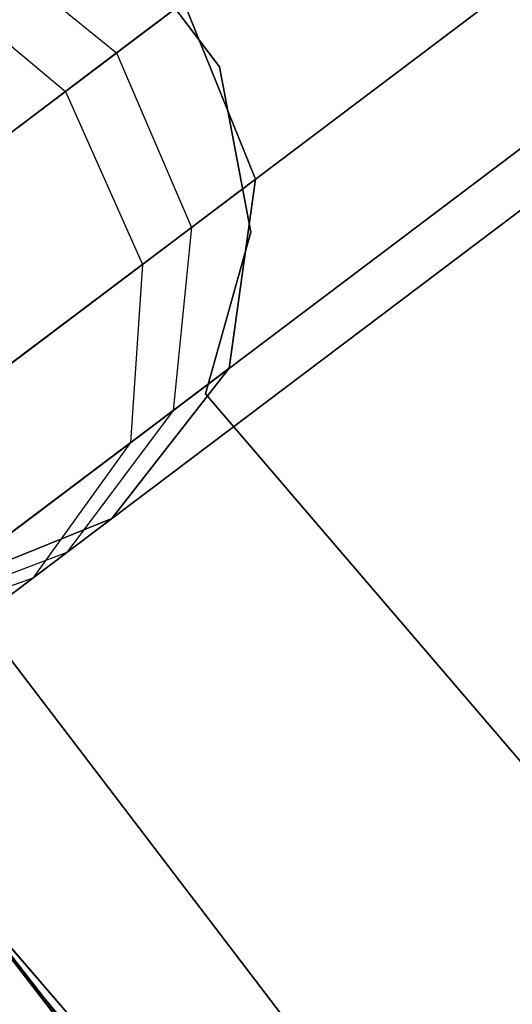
# Model space of a CAD drawing. Extents: x -129 to 129, y -127 to 130.
# Tile 39 of 188: x -48.22 to -46.88, y -37.56 to -34.89. Entities that reach past the tile are written whole.
import ezdxf

# ---------------------------------------------------------------- set-up
doc = ezdxf.new("R2010")
doc.units = 0
doc.header["$LTSCALE"] = 25.4
doc.layers.get('0').update_dxf_attribs({"linetype": 'CONTINUOUS'})

# ---------------------------------------------------------------- blocks, each defined once
blk = doc.blocks.new('NOME_B_PM2_STL')
at = {"color": 0}
for p, q in [((78.5677, -33.4294, 18.9499), (84.2756, -40.9175, 18.9499)), ((84.2756, -40.9175, 17.9499), (78.5677, -33.4294, 17.9499)), ((78.5677, -33.4294, 18.9499), (84.2756, -40.9175, 18.9499)), ((84.2756, -40.9175, 17.9499), (78.5677, -33.4294, 17.9499)), ((84.1506, -41.5271, 540.5779), (78.3511, -34.0128, 540.5779)), ((78.3511, -34.0128, 525.5779), (84.1506, -41.5271, 525.5779)), ((78.3511, -34.0128, 525.5779), (84.1506, -41.5271, 525.5779)), ((84.1506, -41.5271, 540.5779), (78.3511, -34.0128, 540.5779)), ((84.3595, -41.7575, 26.5779), (78.5223, -34.2723, 26.5779)), ((78.5223, -34.2723, 17.0779), (84.3595, -41.7575, 17.0779)), ((78.5223, -34.2723, 17.0779), (84.3595, -41.7575, 17.0779)), ((84.3595, -41.7575, 26.5779), (78.5223, -34.2723, 26.5779)), ((83.9595, -34.9106, 523.5779), (44.0586, -65.0424, 523.5779)), ((83.9595, -34.9106, 525.5779), (44.0586, -65.0424, 525.5779)), ((83.9595, -34.9106, 525.5779), (44.0586, -65.0424, 525.5779)), ((83.9595, -34.9106, 523.5779), (44.0586, -65.0424, 523.5779)), ((44.0586, -65.0424, 345.5779), (83.9595, -34.9106, 345.5779)), ((44.0586, -65.0424, 343.5779), (83.9595, -34.9106, 343.5779)), ((44.0586, -65.0424, 343.5779), (83.9595, -34.9106, 343.5779)), ((44.0586, -65.0424, 345.5779), (83.9595, -34.9106, 345.5779)), ((84.2608, -35.3096, 523.7119), (44.36, -65.4414, 523.7119)), ((84.2608, -35.3096, 523.7119), (44.36, -65.4414, 523.7119)), ((84.2608, -35.3096, 525.4439), (44.36, -65.4414, 525.4439)), ((84.2608, -35.3096, 525.4439), (44.36, -65.4414, 525.4439)), ((44.36, -65.4414, 345.4439), (84.2608, -35.3096, 345.4439)), ((44.36, -65.4414, 345.4439), (84.2608, -35.3096, 345.4439)), ((44.36, -65.4414, 343.7118), (84.2608, -35.3096, 343.7118)), ((44.36, -65.4414, 343.7118), (84.2608, -35.3096, 343.7118)), ((84.4814, -35.6017, 524.0779), (44.5805, -65.7335, 524.0779)), ((84.4814, -35.6017, 524.0779), (44.5805, -65.7335, 524.0779)), ((84.4814, -35.6017, 525.0779), (44.5805, -65.7335, 525.0779)), ((84.4814, -35.6017, 525.0779), (44.5805, -65.7335, 525.0779)), ((44.5805, -65.7335, 345.0779), (84.4814, -35.6017, 345.0779)), ((44.5805, -65.7335, 345.0779), (84.4814, -35.6017, 345.0779)), ((44.5805, -65.7335, 344.0779), (84.4814, -35.6017, 344.0779)), ((44.5805, -65.7335, 344.0779), (84.4814, -35.6017, 344.0779)), ((84.5621, -35.7086, 524.5779), (44.6613, -65.8404, 524.5779)), ((84.5621, -35.7086, 524.5779), (44.6613, -65.8404, 524.5779)), ((44.6613, -65.8404, 344.5779), (84.5621, -35.7086, 344.5779)), ((44.6613, -65.8404, 344.5779), (84.5621, -35.7086, 344.5779)), ((85.6982, -43.181, 702.0779), (79.6281, -35.8835, 702.0779)), ((79.6281, -35.8835, 692.5779), (85.6982, -43.181, 692.5779)), ((79.6281, -35.8835, 692.5779), (85.6982, -43.181, 692.5779)), ((85.6982, -43.181, 702.0779), (79.6281, -35.8835, 702.0779)), ((81.832, -35.8907, 692.4811), (82.2321, -36.2151, 692.4298)), ((81.832, -35.8907, 692.4811), (82.2321, -36.2151, 692.4298)), ((81.832, -35.8907, 540.6746), (82.2321, -36.2151, 540.7259)), ((81.832, -35.8907, 540.6746), (82.2321, -36.2151, 540.7259)), ((81.832, -35.8907, 328.4811), (82.2321, -36.2151, 328.4298)), ((81.832, -35.8907, 328.4811), (82.2321, -36.2151, 328.4298)), ((82.5109, -36.2534, 23.0779), (82.2366, -35.8898, 23.0779)), ((82.2366, -35.8898, 21.0779), (82.5109, -36.2534, 21.0779)), ((82.2366, -35.8898, 21.0779), (82.5109, -36.2534, 21.0779)), ((82.5109, -36.2534, 23.0779), (82.2366, -35.8898, 23.0779)), ((82.5109, -36.2534, 699.0779), (82.2366, -35.8898, 699.0779)), ((82.2366, -35.8898, 697.0779), (82.5109, -36.2534, 697.0779)), ((82.2366, -35.8898, 697.0779), (82.5109, -36.2534, 697.0779)), ((82.5109, -36.2534, 699.0779), (82.2366, -35.8898, 699.0779)), ((82.5109, -36.2534, 335.0779), (82.2366, -35.8898, 335.0779)), ((82.2366, -35.8898, 333.0779), (82.5109, -36.2534, 333.0779)), ((82.2366, -35.8898, 333.0779), (82.5109, -36.2534, 333.0779)), ((82.5109, -36.2534, 335.0779), (82.2366, -35.8898, 335.0779)), ((82.5109, -36.2534, 536.0779), (82.2366, -35.8898, 536.0779)), ((82.2366, -35.8898, 534.0779), (82.5109, -36.2534, 534.0779)), ((82.2366, -35.8898, 534.0779), (82.5109, -36.2534, 534.0779)), ((82.5109, -36.2534, 536.0779), (82.2366, -35.8898, 536.0779)), ((81.6997, -35.9906, 27.0109), (82.0936, -36.3197, 27.0779)), ((81.6997, -35.9906, 27.0109), (82.0936, -36.3197, 27.0779)), ((82.0936, -36.3197, 27.0779), (82.4143, -36.0775, 25.5779)), ((82.0936, -36.3197, 27.0779), (82.4143, -36.0775, 25.5779)), ((82.4143, -36.0775, 693.5779), (82.2321, -36.2151, 692.4298)), ((82.4143, -36.0775, 693.5779), (82.2321, -36.2151, 692.4298)), ((82.2321, -36.2151, 540.7259), (82.4143, -36.0775, 539.5779)), ((82.2321, -36.2151, 540.7259), (82.4143, -36.0775, 539.5779)), ((82.4143, -36.0775, 329.5779), (82.2321, -36.2151, 328.4298)), ((82.4143, -36.0775, 329.5779), (82.2321, -36.2151, 328.4298)), ((82.6087, -36.5572, 699.0779), (82.4143, -36.0775, 699.0779)), ((82.4143, -36.0775, 534.0779), (82.6087, -36.5572, 534.0779)), ((82.6087, -36.5572, 693.5779), (82.4143, -36.0775, 693.5779)), ((82.6087, -36.5572, 699.0779), (82.4143, -36.0775, 699.0779)), ((82.6087, -36.5572, 693.5779), (82.4143, -36.0775, 693.5779)), ((82.6087, -36.5572, 539.5779), (82.4143, -36.0775, 539.5779)), ((82.4143, -36.0775, 534.0779), (82.6087, -36.5572, 534.0779)), ((82.6087, -36.5572, 539.5779), (82.4143, -36.0775, 539.5779)), ((82.6087, -36.5572, 335.0779), (82.4143, -36.0775, 335.0779)), ((82.4143, -36.0775, 21.0779), (82.6087, -36.5572, 21.0779)), ((82.6087, -36.5572, 329.5779), (82.4143, -36.0775, 329.5779)), ((82.6087, -36.5572, 335.0779), (82.4143, -36.0775, 335.0779)), ((82.6087, -36.5572, 329.5779), (82.4143, -36.0775, 329.5779)), ((82.6087, -36.5572, 25.5779), (82.4143, -36.0775, 25.5779)), ((82.4143, -36.0775, 21.0779), (82.6087, -36.5572, 21.0779)), ((82.6087, -36.5572, 25.5779), (82.4143, -36.0775, 25.5779)), ((82.2321, -36.2151, 692.4298), (81.7131, -36.607, 691.4565)), ((82.2321, -36.2151, 692.4298), (81.7131, -36.607, 691.4565)), ((81.7131, -36.607, 541.6992), (82.2321, -36.2151, 540.7259)), ((81.7131, -36.607, 541.6992), (82.2321, -36.2151, 540.7259)), ((82.2321, -36.2151, 328.4298), (81.7131, -36.607, 327.4565)), ((82.2321, -36.2151, 328.4298), (81.7131, -36.607, 327.4565)), ((82.2321, -36.2151, 692.4298), (82.4346, -36.6887, 692.4811)), ((82.2321, -36.2151, 692.4298), (82.4346, -36.6887, 692.4811)), ((82.2321, -36.2151, 540.7259), (82.4346, -36.6887, 540.6746)), ((82.2321, -36.2151, 540.7259), (82.4346, -36.6887, 540.6746)), ((82.2321, -36.2151, 328.4298), (82.4346, -36.6887, 328.4811)), ((82.2321, -36.2151, 328.4298), (82.4346, -36.6887, 328.4811)), ((82.5955, -36.7011, 23.0779), (82.5109, -36.2534, 23.0779)), ((82.5109, -36.2534, 23.0779), (82.5109, -36.2534, 21.0779)), ((82.5109, -36.2534, 21.0779), (82.5955, -36.7011, 21.0779)), ((82.5109, -36.2534, 23.0779), (82.5109, -36.2534, 21.0779)), ((82.5109, -36.2534, 21.0779), (82.5955, -36.7011, 21.0779)), ((82.5955, -36.7011, 23.0779), (82.5109, -36.2534, 23.0779)), ((82.5955, -36.7011, 699.0779), (82.5109, -36.2534, 699.0779)), ((82.5109, -36.2534, 699.0779), (82.5109, -36.2534, 697.0779)), ((82.5109, -36.2534, 697.0779), (82.5955, -36.7011, 697.0779)), ((82.5109, -36.2534, 699.0779), (82.5109, -36.2534, 697.0779)), ((82.5109, -36.2534, 697.0779), (82.5955, -36.7011, 697.0779)), ((82.5955, -36.7011, 699.0779), (82.5109, -36.2534, 699.0779)), ((82.5955, -36.7011, 335.0779), (82.5109, -36.2534, 335.0779)), ((82.5109, -36.2534, 335.0779), (82.5109, -36.2534, 333.0779)), ((82.5109, -36.2534, 333.0779), (82.5955, -36.7011, 333.0779)), ((82.5109, -36.2534, 335.0779), (82.5109, -36.2534, 333.0779)), ((82.5109, -36.2534, 333.0779), (82.5955, -36.7011, 333.0779)), ((82.5955, -36.7011, 335.0779), (82.5109, -36.2534, 335.0779)), ((82.5955, -36.7011, 536.0779), (82.5109, -36.2534, 536.0779)), ((82.5109, -36.2534, 536.0779), (82.5109, -36.2534, 534.0779)), ((82.5109, -36.2534, 534.0779), (82.5955, -36.7011, 534.0779)), ((82.5109, -36.2534, 536.0779), (82.5109, -36.2534, 534.0779)), ((82.5109, -36.2534, 534.0779), (82.5955, -36.7011, 534.0779)), ((82.5955, -36.7011, 536.0779), (82.5109, -36.2534, 536.0779)), ((81.2173, -36.9814, 28.1759), (82.0936, -36.3197, 27.0779)), ((81.2173, -36.9814, 28.1759), (82.0936, -36.3197, 27.0779)), ((82.0936, -36.3197, 27.0779), (82.3023, -36.7886, 27.0109)), ((82.0936, -36.3197, 27.0779), (82.3023, -36.7886, 27.0109)), ((82.3023, -36.7886, 27.0109), (82.6087, -36.5572, 25.5779)), ((82.3023, -36.7886, 27.0109), (82.6087, -36.5572, 25.5779)), ((82.6087, -36.5572, 693.5779), (82.4346, -36.6887, 692.4811)), ((82.6087, -36.5572, 693.5779), (82.4346, -36.6887, 692.4811)), ((82.4346, -36.6887, 540.6746), (82.6087, -36.5572, 539.5779)), ((82.4346, -36.6887, 540.6746), (82.6087, -36.5572, 539.5779)), ((82.6087, -36.5572, 329.5779), (82.4346, -36.6887, 328.4811)), ((82.6087, -36.5572, 329.5779), (82.4346, -36.6887, 328.4811)), ((82.5372, -37.0699, 699.0779), (82.6087, -36.5572, 699.0779)), ((82.6087, -36.5572, 534.0779), (82.5372, -37.0699, 534.0779)), ((82.5372, -37.0699, 699.0779), (82.6087, -36.5572, 699.0779)), ((82.5372, -37.0699, 693.5779), (82.6087, -36.5572, 693.5779)), ((82.5372, -37.0699, 693.5779), (82.6087, -36.5572, 693.5779)), ((82.5372, -37.0699, 539.5779), (82.6087, -36.5572, 539.5779)), ((82.5372, -37.0699, 539.5779), (82.6087, -36.5572, 539.5779)), ((82.6087, -36.5572, 534.0779), (82.5372, -37.0699, 534.0779)), ((82.5372, -37.0699, 335.0779), (82.6087, -36.5572, 335.0779)), ((82.6087, -36.5572, 21.0779), (82.5372, -37.0699, 21.0779)), ((82.5372, -37.0699, 335.0779), (82.6087, -36.5572, 335.0779)), ((82.5372, -37.0699, 329.5779), (82.6087, -36.5572, 329.5779)), ((82.5372, -37.0699, 329.5779), (82.6087, -36.5572, 329.5779)), ((82.5372, -37.0699, 25.5779), (82.6087, -36.5572, 25.5779)), ((82.5372, -37.0699, 25.5779), (82.6087, -36.5572, 25.5779)), ((82.6087, -36.5572, 21.0779), (82.5372, -37.0699, 21.0779)), ((82.6087, -36.5572, 699.0779), (82.6087, -36.5572, 693.5779)), ((82.6087, -36.5572, 699.0779), (82.6087, -36.5572, 693.5779)), ((82.6087, -36.5572, 539.5779), (82.6087, -36.5572, 534.0779)), ((82.6087, -36.5572, 539.5779), (82.6087, -36.5572, 534.0779)), ((82.6087, -36.5572, 335.0779), (82.6087, -36.5572, 329.5779)), ((82.6087, -36.5572, 335.0779), (82.6087, -36.5572, 329.5779)), ((82.6087, -36.5572, 25.5779), (82.6087, -36.5572, 21.0779)), ((82.6087, -36.5572, 25.5779), (82.6087, -36.5572, 21.0779)), ((82.4346, -36.6887, 692.4811), (81.9388, -37.0631, 691.5513)), ((82.4346, -36.6887, 692.4811), (81.9388, -37.0631, 691.5513)), ((81.9388, -37.0631, 541.6044), (82.4346, -36.6887, 540.6746)), ((81.9388, -37.0631, 541.6044), (82.4346, -36.6887, 540.6746)), ((82.4346, -36.6887, 328.4811), (81.9388, -37.0631, 327.5513)), ((82.4346, -36.6887, 328.4811), (81.9388, -37.0631, 327.5513)), ((82.4346, -36.6887, 692.4811), (82.3853, -37.1846, 692.6212)), ((82.4346, -36.6887, 692.4811), (82.3853, -37.1846, 692.6212)), ((82.4346, -36.6887, 540.6746), (82.3853, -37.1846, 540.5345)), ((82.4346, -36.6887, 540.6746), (82.3853, -37.1846, 540.5345)), ((82.4346, -36.6887, 328.4811), (82.3853, -37.1846, 328.6212)), ((82.4346, -36.6887, 328.4811), (82.3853, -37.1846, 328.6212)), ((82.4727, -37.1398, 23.0779), (82.5955, -36.7011, 23.0779)), ((82.5955, -36.7011, 21.0779), (82.4727, -37.1398, 21.0779)), ((82.5955, -36.7011, 21.0779), (82.4727, -37.1398, 21.0779)), ((82.4727, -37.1398, 23.0779), (82.5955, -36.7011, 23.0779)), ((82.4727, -37.1398, 699.0779), (82.5955, -36.7011, 699.0779)), ((82.5955, -36.7011, 697.0779), (82.4727, -37.1398, 697.0779)), ((82.5955, -36.7011, 697.0779), (82.4727, -37.1398, 697.0779)), ((82.4727, -37.1398, 699.0779), (82.5955, -36.7011, 699.0779)), ((82.4727, -37.1398, 335.0779), (82.5955, -36.7011, 335.0779)), ((82.5955, -36.7011, 333.0779), (82.4727, -37.1398, 333.0779)), ((82.5955, -36.7011, 333.0779), (82.4727, -37.1398, 333.0779)), ((82.4727, -37.1398, 335.0779), (82.5955, -36.7011, 335.0779)), ((82.4727, -37.1398, 536.0779), (82.5955, -36.7011, 536.0779)), ((82.5955, -36.7011, 534.0779), (82.4727, -37.1398, 534.0779)), ((82.5955, -36.7011, 534.0779), (82.4727, -37.1398, 534.0779)), ((82.4727, -37.1398, 536.0779), (82.5955, -36.7011, 536.0779)), ((82.5955, -36.7011, 23.0779), (82.5955, -36.7011, 21.0779)), ((82.5955, -36.7011, 23.0779), (82.5955, -36.7011, 21.0779)), ((82.5955, -36.7011, 699.0779), (82.5955, -36.7011, 697.0779)), ((82.5955, -36.7011, 699.0779), (82.5955, -36.7011, 697.0779)), ((82.5955, -36.7011, 335.0779), (82.5955, -36.7011, 333.0779)), ((82.5955, -36.7011, 335.0779), (82.5955, -36.7011, 333.0779)), ((82.5955, -36.7011, 536.0779), (82.5955, -36.7011, 534.0779)), ((82.5955, -36.7011, 536.0779), (82.5955, -36.7011, 534.0779)), ((80.3475, -36.7922, 19.0779), (86.5479, -43.9692, 19.0779)), ((86.5479, -43.9692, 20.0779), (80.3475, -36.7922, 20.0779)), ((80.3475, -36.7922, 19.0779), (86.5479, -43.9692, 19.0779)), ((86.5479, -43.9692, 20.0779), (80.3475, -36.7922, 20.0779)), ((81.4652, -37.4208, 28.0599), (82.3023, -36.7886, 27.0109)), ((81.4652, -37.4208, 28.0599), (82.3023, -36.7886, 27.0109)), ((82.3023, -36.7886, 27.0109), (82.2699, -37.2718, 26.8279)), ((82.3023, -36.7886, 27.0109), (82.2699, -37.2718, 26.8279)), ((82.2189, -37.4781, 699.0779), (82.5372, -37.0699, 699.0779)), ((82.5372, -37.0699, 534.0779), (82.2189, -37.4781, 534.0779)), ((82.2189, -37.4781, 699.0779), (82.5372, -37.0699, 699.0779)), ((82.2189, -37.4781, 693.5779), (82.5372, -37.0699, 693.5779)), ((82.2189, -37.4781, 693.5779), (82.5372, -37.0699, 693.5779)), ((82.2189, -37.4781, 539.5779), (82.5372, -37.0699, 539.5779)), ((82.2189, -37.4781, 539.5779), (82.5372, -37.0699, 539.5779)), ((82.5372, -37.0699, 534.0779), (82.2189, -37.4781, 534.0779)), ((82.2189, -37.4781, 335.0779), (82.5372, -37.0699, 335.0779)), ((82.5372, -37.0699, 21.0779), (82.2189, -37.4781, 21.0779)), ((82.2189, -37.4781, 335.0779), (82.5372, -37.0699, 335.0779)), ((82.2189, -37.4781, 329.5779), (82.5372, -37.0699, 329.5779)), ((82.2189, -37.4781, 329.5779), (82.5372, -37.0699, 329.5779)), ((82.2189, -37.4781, 25.5779), (82.5372, -37.0699, 25.5779)), ((82.2189, -37.4781, 25.5779), (82.5372, -37.0699, 25.5779)), ((82.5372, -37.0699, 21.0779), (82.2189, -37.4781, 21.0779)), ((82.2699, -37.2718, 26.8279), (82.5372, -37.0699, 25.5779)), ((82.2699, -37.2718, 26.8279), (82.5372, -37.0699, 25.5779)), ((82.5372, -37.0699, 693.5779), (82.3853, -37.1846, 692.6212)), ((82.5372, -37.0699, 693.5779), (82.3853, -37.1846, 692.6212)), ((82.3853, -37.1846, 540.5345), (82.5372, -37.0699, 539.5779)), ((82.3853, -37.1846, 540.5345), (82.5372, -37.0699, 539.5779)), ((82.5372, -37.0699, 329.5779), (82.3853, -37.1846, 328.6212)), ((82.5372, -37.0699, 329.5779), (82.3853, -37.1846, 328.6212)), ((82.5372, -37.0699, 699.0779), (82.5372, -37.0699, 693.5779)), ((82.5372, -37.0699, 699.0779), (82.5372, -37.0699, 693.5779)), ((82.5372, -37.0699, 539.5779), (82.5372, -37.0699, 534.0779)), ((82.5372, -37.0699, 539.5779), (82.5372, -37.0699, 534.0779)), ((82.5372, -37.0699, 335.0779), (82.5372, -37.0699, 329.5779)), ((82.5372, -37.0699, 335.0779), (82.5372, -37.0699, 329.5779)), ((82.5372, -37.0699, 25.5779), (82.5372, -37.0699, 21.0779)), ((82.5372, -37.0699, 25.5779), (82.5372, -37.0699, 21.0779)), ((86.1276, -41.4101, 23.0779), (82.4727, -37.1398, 23.0779)), ((82.4727, -37.1398, 23.0779), (82.4727, -37.1398, 21.0779)), ((82.4727, -37.1398, 21.0779), (86.1276, -41.4101, 21.0779)), ((82.4727, -37.1398, 23.0779), (82.4727, -37.1398, 21.0779)), ((82.4727, -37.1398, 21.0779), (86.1276, -41.4101, 21.0779)), ((86.1276, -41.4101, 23.0779), (82.4727, -37.1398, 23.0779)), ((86.1276, -41.4101, 699.0779), (82.4727, -37.1398, 699.0779)), ((82.4727, -37.1398, 699.0779), (82.4727, -37.1398, 697.0779)), ((82.4727, -37.1398, 697.0779), (86.1276, -41.4101, 697.0779)), ((82.4727, -37.1398, 699.0779), (82.4727, -37.1398, 697.0779)), ((82.4727, -37.1398, 697.0779), (86.1276, -41.4101, 697.0779)), ((86.1276, -41.4101, 699.0779), (82.4727, -37.1398, 699.0779)), ((86.1276, -41.4101, 335.0779), (82.4727, -37.1398, 335.0779)), ((82.4727, -37.1398, 335.0779), (82.4727, -37.1398, 333.0779)), ((82.4727, -37.1398, 333.0779), (86.1276, -41.4101, 333.0779)), ((82.4727, -37.1398, 335.0779), (82.4727, -37.1398, 333.0779)), ((82.4727, -37.1398, 333.0779), (86.1276, -41.4101, 333.0779)), ((86.1276, -41.4101, 335.0779), (82.4727, -37.1398, 335.0779)), ((86.1276, -41.4101, 536.0779), (82.4727, -37.1398, 536.0779)), ((82.4727, -37.1398, 536.0779), (82.4727, -37.1398, 534.0779)), ((82.4727, -37.1398, 534.0779), (86.1276, -41.4101, 534.0779)), ((82.4727, -37.1398, 536.0779), (82.4727, -37.1398, 534.0779)), ((82.4727, -37.1398, 534.0779), (86.1276, -41.4101, 534.0779)), ((86.1276, -41.4101, 536.0779), (82.4727, -37.1398, 536.0779)), ((82.3853, -37.1846, 692.6212), (81.9529, -37.5112, 691.8101)), ((82.3853, -37.1846, 692.6212), (81.9529, -37.5112, 691.8101)), ((81.9529, -37.5112, 541.3456), (82.3853, -37.1846, 540.5345)), ((81.9529, -37.5112, 541.3456), (82.3853, -37.1846, 540.5345)), ((82.3853, -37.1846, 328.6212), (81.9529, -37.5112, 327.8101)), ((82.3853, -37.1846, 328.6212), (81.9529, -37.5112, 327.8101)), ((82.3853, -37.1846, 692.6212), (82.0974, -37.5699, 692.8125)), ((82.3853, -37.1846, 692.6212), (82.0974, -37.5699, 692.8125)), ((82.3853, -37.1846, 540.5345), (82.0974, -37.5699, 540.3432)), ((82.3853, -37.1846, 540.5345), (82.0974, -37.5699, 540.3432)), ((82.3853, -37.1846, 328.6212), (82.0974, -37.5699, 328.8125)), ((82.3853, -37.1846, 328.6212), (82.0974, -37.5699, 328.8125)), ((81.5397, -37.8232, 27.7429), (82.2699, -37.2718, 26.8279)), ((81.5397, -37.8232, 27.7429), (82.2699, -37.2718, 26.8279)), ((82.2699, -37.2718, 26.8279), (82.0051, -37.6396, 26.5779)), ((82.2699, -37.2718, 26.8279), (82.0051, -37.6396, 26.5779)), ((81.7392, -37.6726, 699.0779), (82.2189, -37.4781, 699.0779)), ((82.2189, -37.4781, 534.0779), (81.7392, -37.6726, 534.0779)), ((81.7392, -37.6726, 699.0779), (82.2189, -37.4781, 699.0779)), ((81.7392, -37.6726, 693.5779), (82.2189, -37.4781, 693.5779)), ((81.7392, -37.6726, 693.5779), (82.2189, -37.4781, 693.5779)), ((81.7392, -37.6726, 539.5779), (82.2189, -37.4781, 539.5779)), ((81.7392, -37.6726, 539.5779), (82.2189, -37.4781, 539.5779)), ((82.2189, -37.4781, 534.0779), (81.7392, -37.6726, 534.0779)), ((81.7392, -37.6726, 335.0779), (82.2189, -37.4781, 335.0779)), ((82.2189, -37.4781, 21.0779), (81.7392, -37.6726, 21.0779)), ((81.7392, -37.6726, 335.0779), (82.2189, -37.4781, 335.0779)), ((81.7392, -37.6726, 329.5779), (82.2189, -37.4781, 329.5779)), ((81.7392, -37.6726, 329.5779), (82.2189, -37.4781, 329.5779)), ((81.7392, -37.6726, 25.5779), (82.2189, -37.4781, 25.5779)), ((81.7392, -37.6726, 25.5779), (82.2189, -37.4781, 25.5779)), ((82.2189, -37.4781, 21.0779), (81.7392, -37.6726, 21.0779)), ((82.0051, -37.6396, 26.5779), (82.2189, -37.4781, 25.5779)), ((82.0051, -37.6396, 26.5779), (82.2189, -37.4781, 25.5779)), ((82.2189, -37.4781, 693.5779), (82.0974, -37.5699, 692.8125)), ((82.2189, -37.4781, 693.5779), (82.0974, -37.5699, 692.8125)), ((82.0974, -37.5699, 540.3432), (82.2189, -37.4781, 539.5779)), ((82.0974, -37.5699, 540.3432), (82.2189, -37.4781, 539.5779)), ((82.2189, -37.4781, 329.5779), (82.0974, -37.5699, 328.8125)), ((82.2189, -37.4781, 329.5779), (82.0974, -37.5699, 328.8125)), ((82.2189, -37.4781, 699.0779), (82.2189, -37.4781, 693.5779)), ((82.2189, -37.4781, 699.0779), (82.2189, -37.4781, 693.5779)), ((82.2189, -37.4781, 539.5779), (82.2189, -37.4781, 534.0779)), ((82.2189, -37.4781, 539.5779), (82.2189, -37.4781, 534.0779)), ((82.2189, -37.4781, 335.0779), (82.2189, -37.4781, 329.5779)), ((82.2189, -37.4781, 335.0779), (82.2189, -37.4781, 329.5779)), ((82.2189, -37.4781, 25.5779), (82.2189, -37.4781, 21.0779)), ((82.2189, -37.4781, 25.5779), (82.2189, -37.4781, 21.0779)), ((82.0974, -37.5699, 692.8125), (81.6481, -37.7414, 693.0038)), ((82.0974, -37.5699, 692.8125), (81.6481, -37.7414, 693.0038)), ((82.0974, -37.5699, 540.3432), (81.6481, -37.7414, 540.1519)), ((82.0974, -37.5699, 540.3432), (81.6481, -37.7414, 540.1519)), ((82.0974, -37.5699, 328.8125), (81.6481, -37.7414, 329.0038)), ((82.0974, -37.5699, 328.8125), (81.6481, -37.7414, 329.0038)), ((82.0974, -37.5699, 692.8125), (81.7515, -37.8312, 692.1636)), ((82.0974, -37.5699, 692.8125), (81.7515, -37.8312, 692.1636)), ((81.7515, -37.8312, 540.9921), (82.0974, -37.5699, 540.3432)), ((81.7515, -37.8312, 540.9921), (82.0974, -37.5699, 540.3432)), ((82.0974, -37.5699, 328.8125), (81.7515, -37.8312, 328.1636)), ((82.0974, -37.5699, 328.8125), (81.7515, -37.8312, 328.1636)), ((81.4209, -38.0808, 27.3099), (82.0051, -37.6396, 26.5779)), ((81.4209, -38.0808, 27.3099), (82.0051, -37.6396, 26.5779)), ((82.0051, -37.6396, 26.5779), (81.5788, -37.7937, 26.3279)), ((82.0051, -37.6396, 26.5779), (81.5788, -37.7937, 26.3279))]:
    blk.add_line(p, q, dxfattribs=at)

msp = doc.modelspace()

# ---------------------------------------------------------------- block references
at = {"color": 253}
msp.add_blockref('NOME_B_PM2_STL', (-130.1886, 1.2338, -1724.8619), dxfattribs=at)

doc.saveas('drawing.dxf')
